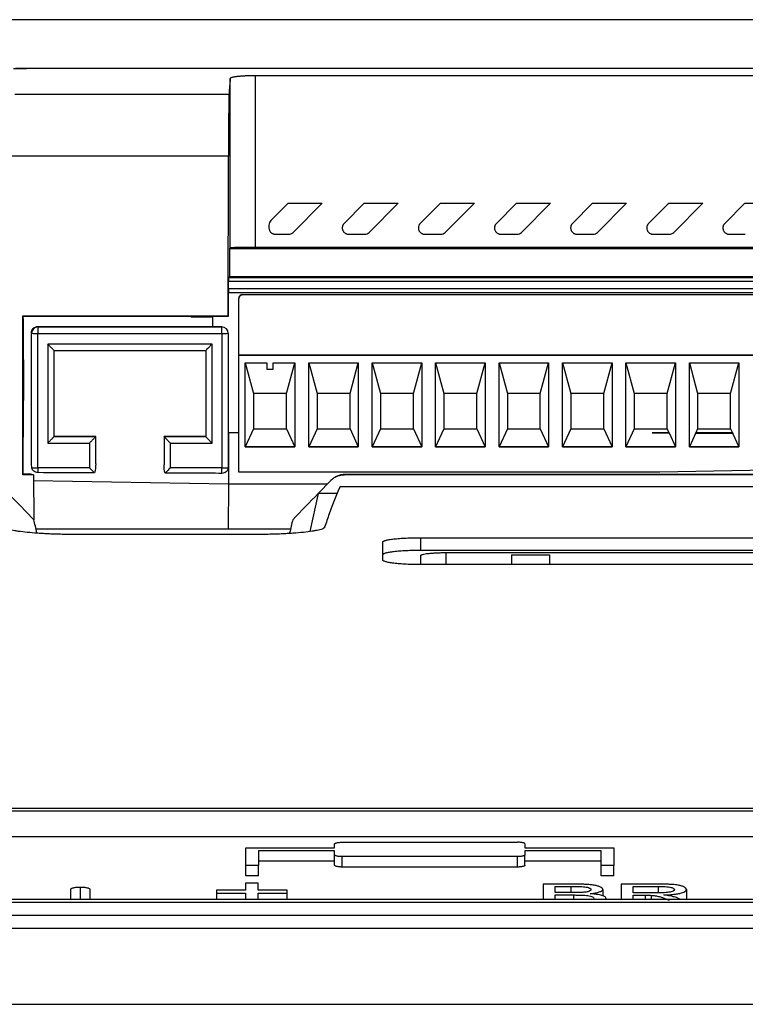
# Model space of a CAD drawing. Header units: millimetres. Extents: x 145 to 933, y -105 to 949.
# Tile 24 of 157: x 593 to 621, y 174 to 213. Entities that reach past the tile are written whole.
import ezdxf

# ---------------------------------------------------------------- set-up
doc = ezdxf.new("R2010")
doc.units = ezdxf.units.MM

msp = doc.modelspace()

# ---------------------------------------------------------------- linework, layer by layer
at = {"color": 7, "linetype": 'Continuous', "lineweight": 25}
for p, q in [((622.034, 212.689), (549.397, 212.689)), ((592.948, 210.781), (672.431, 210.781)), ((672.429, 210.771), (592.949, 210.771)), ((646.249, 210.479), (601.982, 210.479)), ((601.982, 203.707), (601.982, 210.479)), ((600.982, 203.698), (600.982, 210.375)), ((592.491, 209.757), (600.935, 209.757)), ((600.912, 207.312), (592.339, 207.312)), ((600.902, 201.014), (600.912, 207.312)), ((602.581, 204.771), (603.262, 205.452)), ((603.262, 205.452), (604.603, 205.452)), ((604.603, 205.452), (603.457, 204.306)), ((605.47, 204.659), (606.262, 205.452)), ((606.262, 205.452), (607.603, 205.452)), ((607.603, 205.452), (606.457, 204.306)), ((608.47, 204.659), (609.262, 205.452)), ((609.262, 205.452), (610.603, 205.452)), ((610.603, 205.452), (609.457, 204.306)), ((611.47, 204.659), (612.262, 205.452)), ((612.262, 205.452), (613.603, 205.452)), ((613.603, 205.452), (612.457, 204.306)), ((614.47, 204.659), (615.262, 205.452)), ((615.262, 205.452), (616.603, 205.452)), ((616.603, 205.452), (615.457, 204.306)), ((617.47, 204.659), (618.262, 205.452)), ((618.262, 205.452), (619.603, 205.452)), ((619.603, 205.452), (618.457, 204.306)), ((620.47, 204.659), (621.262, 205.452)), ((621.262, 205.452), (622.603, 205.452)), ((602.508, 204.594), (602.508, 204.483)), ((602.758, 204.233), (603.28, 204.233)), ((605.647, 204.233), (606.28, 204.233)), ((608.647, 204.233), (609.28, 204.233)), ((611.647, 204.233), (612.28, 204.233)), ((614.647, 204.233), (615.28, 204.233)), ((617.647, 204.233), (618.28, 204.233)), ((620.647, 204.233), (621.28, 204.233)), ((600.982, 203.698), (600.956, 203.672)), ((600.956, 203.672), (600.956, 202.556)), ((600.956, 203.672), (634.026, 203.672)), ((646.249, 203.707), (601.982, 203.707)), ((600.916, 202.077), (600.916, 202.377)), ((600.916, 202.377), (647.163, 202.377)), ((600.918, 202.528), (600.945, 202.556)), ((600.918, 202.528), (647.162, 202.528)), ((634.052, 202.556), (600.945, 202.556)), ((647.163, 202.077), (600.916, 202.077)), ((634.469, 201.928), (600.918, 201.928)), ((600.919, 200.997), (600.919, 201.928)), ((601.477, 201.855), (601.477, 201.852)), ((601.477, 201.855), (633.627, 201.855)), ((601.477, 201.852), (633.627, 201.852)), ((601.327, 201.705), (601.327, 201.702)), ((601.327, 199.462), (601.327, 201.702)), ((592.806, 201.014), (600.902, 201.014)), ((592.806, 194.752), (592.806, 201.014)), ((592.828, 200.906), (592.819, 201.001)), ((592.819, 201.001), (599.415, 201.001)), ((592.828, 200.906), (592.833, 197.682)), ((599.436, 200.98), (599.415, 201.001)), ((599.436, 200.98), (600.302, 200.98)), ((600.302, 200.997), (600.919, 200.997)), ((600.302, 200.58), (600.302, 200.997)), ((600.902, 201.014), (600.919, 200.997)), ((593.152, 200.344), (593.152, 200.325)), ((593.152, 195.224), (593.152, 200.325)), ((593.402, 200.595), (600.302, 200.595)), ((593.402, 200.595), (593.402, 200.575)), ((593.402, 200.575), (593.402, 200.323)), ((593.402, 200.575), (600.652, 200.575)), ((593.402, 200.323), (600.652, 200.323)), ((593.402, 195.023), (593.402, 200.323)), ((600.652, 200.58), (600.302, 200.58)), ((600.652, 200.575), (600.652, 200.58)), ((600.652, 200.323), (600.652, 200.575)), ((600.652, 200.323), (600.652, 195.023)), ((600.902, 200.325), (600.902, 200.33)), ((600.902, 200.325), (600.902, 195.092)), ((600.265, 199.898), (593.79, 199.898)), ((593.79, 199.898), (593.79, 195.998)), ((600.265, 195.998), (600.265, 199.898)), ((594.04, 199.65), (600.015, 199.65)), ((594.04, 196.25), (594.04, 199.65)), ((600.015, 199.65), (600.015, 196.25)), ((601.327, 199.462), (601.327, 199.46)), ((601.327, 199.462), (633.777, 199.462)), ((601.327, 194.848), (601.327, 199.46)), ((633.777, 199.46), (601.327, 199.46)), ((601.576, 199.16), (602.427, 199.16)), ((601.576, 195.848), (601.576, 199.16)), ((601.576, 199.16), (601.902, 197.955)), ((602.427, 199.16), (602.427, 198.91)), ((602.677, 199.16), (603.529, 199.16)), ((602.677, 198.91), (602.677, 199.16)), ((603.202, 197.955), (603.528, 199.16)), ((603.529, 199.16), (603.529, 195.848)), ((604.076, 199.16), (606.029, 199.16)), ((604.076, 195.848), (604.076, 199.16)), ((604.076, 199.16), (604.402, 197.955)), ((605.702, 197.955), (606.028, 199.16)), ((606.029, 199.16), (606.029, 195.848)), ((606.576, 199.16), (608.529, 199.16)), ((606.576, 195.848), (606.576, 199.16)), ((606.576, 199.16), (606.902, 197.955)), ((608.202, 197.955), (608.528, 199.16)), ((608.529, 199.16), (608.529, 195.848)), ((609.076, 199.16), (611.029, 199.16)), ((609.076, 195.848), (609.076, 199.16)), ((609.076, 199.16), (609.402, 197.955)), ((610.702, 197.955), (611.028, 199.16)), ((611.029, 199.16), (611.029, 195.848)), ((611.576, 199.16), (613.529, 199.16)), ((611.576, 195.848), (611.576, 199.16)), ((611.576, 199.16), (611.902, 197.955)), ((613.202, 197.955), (613.528, 199.16)), ((613.529, 199.16), (613.529, 195.848)), ((614.076, 199.16), (616.029, 199.16)), ((614.076, 195.848), (614.076, 199.16)), ((614.076, 199.16), (614.402, 197.955)), ((615.702, 197.955), (616.028, 199.16)), ((616.029, 199.16), (616.029, 195.848)), ((616.576, 199.16), (618.529, 199.16)), ((616.576, 195.848), (616.576, 199.16)), ((616.576, 199.16), (616.902, 197.955)), ((618.202, 197.955), (618.528, 199.16)), ((618.529, 199.16), (618.529, 195.848)), ((619.076, 199.16), (621.029, 199.16)), ((619.076, 195.848), (619.076, 199.16)), ((619.076, 199.16), (619.402, 197.955)), ((620.702, 197.955), (621.028, 199.16)), ((621.029, 199.16), (621.029, 195.848)), ((602.427, 198.91), (602.677, 198.91)), ((592.827, 194.774), (592.833, 197.682)), ((603.202, 197.955), (601.902, 197.955)), ((601.902, 197.955), (601.902, 196.555)), ((603.202, 196.555), (603.202, 197.955)), ((604.402, 197.955), (604.402, 196.555)), ((605.702, 197.955), (604.402, 197.955)), ((605.702, 196.555), (605.702, 197.955)), ((606.902, 197.955), (606.902, 196.555)), ((608.202, 197.955), (606.902, 197.955)), ((608.202, 196.555), (608.202, 197.955)), ((609.402, 197.955), (609.402, 196.555)), ((610.702, 197.955), (609.402, 197.955)), ((610.702, 196.555), (610.702, 197.955)), ((611.902, 197.955), (611.902, 196.555)), ((613.202, 197.955), (611.902, 197.955)), ((613.202, 196.555), (613.202, 197.955)), ((614.402, 197.955), (614.402, 196.555)), ((615.702, 197.955), (614.402, 197.955)), ((615.702, 196.555), (615.702, 197.955)), ((616.902, 197.955), (616.902, 196.555)), ((618.202, 197.955), (616.902, 197.955)), ((618.202, 196.555), (618.202, 197.955)), ((619.402, 197.955), (619.402, 196.555)), ((620.702, 197.955), (619.402, 197.955)), ((620.702, 196.555), (620.702, 197.955)), ((600.902, 196.408), (600.92, 196.408)), ((600.92, 196.408), (600.912, 194.373)), ((601.327, 196.408), (600.92, 196.408)), ((601.327, 196.408), (600.92, 196.408)), ((601.902, 196.555), (601.576, 195.849)), ((601.902, 196.555), (603.202, 196.555)), ((603.202, 196.555), (603.529, 195.849)), ((604.402, 196.555), (604.076, 195.849)), ((604.402, 196.555), (605.702, 196.555)), ((605.702, 196.555), (606.029, 195.849)), ((606.902, 196.555), (606.576, 195.849)), ((606.902, 196.555), (608.202, 196.555)), ((608.202, 196.555), (608.529, 195.849)), ((609.402, 196.555), (609.076, 195.849)), ((609.402, 196.555), (610.702, 196.555)), ((610.702, 196.555), (611.029, 195.849)), ((611.902, 196.555), (611.576, 195.849)), ((611.902, 196.555), (613.202, 196.555)), ((613.202, 196.555), (613.529, 195.849)), ((614.402, 196.555), (614.076, 195.849)), ((614.402, 196.555), (615.702, 196.555)), ((615.702, 196.555), (616.029, 195.849)), ((616.902, 196.555), (616.576, 195.849)), ((616.902, 196.555), (618.202, 196.555)), ((617.615, 196.408), (618.27, 196.408)), ((618.275, 196.398), (617.615, 196.408)), ((618.273, 196.408), (617.615, 196.408)), ((618.202, 196.555), (618.27, 196.408)), ((618.27, 196.408), (618.273, 196.408)), ((618.273, 196.408), (618.275, 196.398)), ((619.322, 196.382), (619.327, 196.408)), ((619.327, 196.408), (619.334, 196.408)), ((620.783, 196.408), (619.327, 196.408)), ((619.402, 196.555), (619.334, 196.408)), ((619.334, 196.408), (620.77, 196.408)), ((619.402, 196.555), (620.702, 196.555)), ((620.702, 196.555), (620.77, 196.408)), ((620.77, 196.408), (620.783, 196.408)), ((620.783, 196.408), (620.793, 196.36)), ((595.68, 196.254), (594.04, 196.254)), ((595.68, 196.25), (594.04, 196.25)), ((595.68, 196.25), (595.68, 196.254)), ((595.68, 195.181), (595.68, 196.25)), ((600.015, 196.254), (598.375, 196.254)), ((598.375, 196.25), (598.375, 196.254)), ((600.015, 196.25), (598.375, 196.25)), ((598.375, 196.25), (598.375, 195.135)), ((618.275, 196.398), (618.529, 195.849)), ((619.322, 196.382), (619.076, 195.849)), ((620.793, 196.36), (619.322, 196.382)), ((620.793, 196.36), (621.029, 195.849)), ((593.79, 195.998), (595.43, 195.998)), ((595.43, 195.998), (595.43, 195.023)), ((598.625, 195.023), (598.625, 195.998)), ((598.625, 195.998), (600.265, 195.998)), ((601.576, 195.849), (603.529, 195.849)), ((603.529, 195.848), (601.576, 195.848)), ((604.076, 195.849), (606.029, 195.849)), ((606.029, 195.848), (604.076, 195.848)), ((606.576, 195.849), (608.529, 195.849)), ((608.529, 195.848), (606.576, 195.848)), ((609.076, 195.849), (611.029, 195.849)), ((611.029, 195.848), (609.076, 195.848)), ((611.576, 195.849), (613.529, 195.849)), ((613.529, 195.848), (611.576, 195.848)), ((614.076, 195.849), (616.029, 195.849)), ((616.029, 195.848), (614.076, 195.848)), ((616.576, 195.849), (618.529, 195.849)), ((618.529, 195.848), (616.576, 195.848)), ((619.076, 195.849), (621.029, 195.849)), ((621.029, 195.848), (619.076, 195.848)), ((595.43, 195.023), (593.402, 195.023)), ((593.402, 195.023), (593.402, 194.833)), ((600.652, 195.023), (598.625, 195.023)), ((600.652, 194.806), (600.652, 195.023)), ((633.777, 195.179), (617.914, 194.848)), ((593.226, 194.752), (592.806, 194.752)), ((593.14, 194.774), (592.827, 194.774)), ((593.14, 194.774), (593.226, 194.752)), ((593.226, 194.752), (593.24, 192.978)), ((617.914, 194.848), (601.327, 194.848)), ((604.946, 194.524), (604.451, 194.014)), ((604.946, 194.524), (604.966, 194.545)), ((605.505, 194.774), (605.485, 194.752)), ((647.177, 194.752), (605.485, 194.752)), ((605.505, 194.774), (647.159, 194.771)), ((604.799, 194.373), (600.912, 194.373)), ((647.616, 194.27), (605.307, 194.27)), ((604.451, 194.014), (604.118, 192.518)), ((605.196, 194.014), (604.451, 194.014)), ((593.327, 192.615), (603.36, 192.615)), ((601.953, 192.395), (594.874, 192.395)), ((608.494, 192.269), (669.994, 192.269)), ((608.494, 191.766), (608.494, 192.269)), ((606.994, 191.392), (606.994, 192.1)), ((669.994, 191.766), (608.494, 191.766)), ((608.494, 191.206), (608.494, 191.569)), ((609.494, 191.682), (625.494, 191.682)), ((612.066, 191.597), (613.566, 191.597)), ((669.994, 191.206), (608.494, 191.206)), ((550.076, 181.61), (682.194, 181.61)), ((550.076, 181.5), (682.194, 181.5)), ((682.194, 180.476), (550.076, 180.476)), ((605.097, 180.038), (605.097, 180.196)), ((605.397, 180.264), (612.297, 180.264)), ((612.597, 180.196), (612.597, 180.038)), ((601.597, 180.038), (605.097, 180.038)), ((605.097, 179.924), (602.097, 179.924)), ((605.097, 179.765), (605.097, 179.924)), ((605.097, 179.354), (605.097, 179.765)), ((612.597, 180.038), (616.097, 180.038)), ((615.597, 179.924), (612.597, 179.924)), ((612.597, 179.924), (612.597, 179.765)), ((612.597, 179.354), (612.597, 179.765)), ((602.097, 179.35), (601.597, 179.35)), ((601.597, 178.939), (601.597, 179.35)), ((605.097, 179.514), (602.097, 179.514)), ((602.097, 178.939), (602.097, 179.35)), ((612.297, 179.696), (605.397, 179.696)), ((605.397, 179.286), (605.397, 179.696)), ((612.297, 179.286), (612.297, 179.696)), ((615.597, 179.514), (612.597, 179.514)), ((616.097, 179.35), (615.597, 179.35)), ((615.597, 178.939), (615.597, 179.35)), ((616.097, 178.939), (616.097, 179.35)), ((602.097, 178.939), (601.597, 178.939)), ((612.297, 179.286), (605.397, 179.286)), ((616.097, 178.939), (615.597, 178.939)), ((602.079, 178.647), (601.589, 178.647)), ((614.562, 178.612), (613.313, 178.612)), ((617.839, 178.612), (616.392, 178.612)), ((594.696, 178.008), (594.696, 178.411)), ((595.446, 178.411), (595.446, 178.008)), ((601.589, 178.376), (600.446, 178.376)), ((600.446, 178.259), (601.589, 178.259)), ((600.446, 178.259), (600.446, 178.008)), ((603.221, 178.376), (602.079, 178.376)), ((602.079, 178.259), (603.221, 178.259)), ((603.221, 178.008), (603.221, 178.259)), ((613.784, 178.521), (614.419, 178.521)), ((614.471, 178.276), (613.784, 178.276)), ((613.784, 178.184), (614.518, 178.184)), ((615.665, 178.407), (615.665, 178.147)), ((616.862, 178.521), (617.856, 178.521)), ((617.755, 178.266), (616.862, 178.266)), ((616.862, 178.174), (617.344, 178.174)), ((617.575, 178.17), (617.575, 178.008)), ((618.957, 178.399), (618.957, 178.008)), ((682.194, 178.008), (550.076, 178.008)), ((682.194, 177.886), (550.076, 177.886)), ((682.194, 177.371), (550.076, 177.371)), ((547.076, 176.875), (685.194, 176.875)), ((553.518, 173.875), (678.753, 173.875))]:
    msp.add_line(p, q, dxfattribs=at)
at = {"color": 8, "linetype": 'Continuous', "lineweight": 25}
for p, q in [((600.912, 194.373), (593.228, 194.507)), ((600.912, 194.373), (600.906, 192.615)), ((609.494, 191.206), (609.494, 191.682)), ((595.071, 178.499), (595.071, 178.008)), ((614.419, 178.276), (614.419, 178.521)), ((614.518, 178.008), (614.518, 178.184)), ((617.344, 178.008), (617.344, 178.174)), ((617.856, 178.268), (617.856, 178.521))]:
    msp.add_line(p, q, dxfattribs=at)
at = {"color": 7, "linetype": 'Continuous', "lineweight": 25, "flags": 128}
for points in [[(592.806, 201.014), (592.814, 201.007), (592.819, 201.001)], [(592.827, 194.774), (592.815, 194.762), (592.806, 194.752)], [(593.24, 192.978), (592.675, 193.558), (592.231, 194.014)]]:
    msp.add_lwpolyline(points, dxfattribs=at)
at = {"color": 7, "linetype": 'Continuous', "lineweight": 25}
for centre, radius, start, end in [((601.477, 201.705), 0.15, 89.9989, 179.9989), ((593.402, 200.325), 0.25, 89.9989, 179.9989), ((593.34, 207.487), 7.164, 268.5002, 270.4998), ((600.652, 200.33), 0.25, 0.0011, 90.0011), ((600.652, 200.325), 0.25, 0.0011, 90.0011), ((600.715, 207.487), 7.164, 269.5002, 271.4998), ((593.367, 208.345), 13.322, 269.1394, 270.1533), ((600.705, 204.122), 9.099, 269.6648, 271.2293)]:
    msp.add_arc(centre, radius, start, end, dxfattribs=at)
for centre, major_axis, ratio, start_param, end_param in [((600.918, 202.378), (0, 0.15), 0.008727, 0.008727, 1.579523), ((600.918, 202.078), (0, 0.15), 0.008727, 1.579523, 3.141593), ((607.072, -453.763), (-0.001, 650), 0.034891, 0.077817, 0.096582)]:
    msp.add_ellipse(centre, major_axis=major_axis, ratio=ratio, start_param=start_param, end_param=end_param, dxfattribs=at)
for points, knots in [([(592.445, 210.769), (592.465, 210.77), (592.504, 210.772), (592.565, 210.774), (592.627, 210.776), (592.711, 210.778), (592.818, 210.78), (592.905, 210.781), (592.948, 210.781)], [0, 0, 0, 0, 0.125801, 0.250796, 0.375295, 0.499614, 0.753335, 1, 1, 1, 1]), ([(592.491, 210.761), (592.511, 210.762), (592.553, 210.763), (592.617, 210.766), (592.682, 210.768), (592.748, 210.769), (592.815, 210.771), (592.882, 210.771), (592.927, 210.771), (592.949, 210.771)], [0, 0, 0, 0, 0.1451224, 0.2894802, 0.433079, 0.5759245, 0.7180226, 0.8593791, 1, 1, 1, 1]), ([(601.982, 210.479), (601.959, 210.479), (601.914, 210.479), (601.846, 210.478), (601.777, 210.477), (601.71, 210.475), (601.642, 210.473), (601.576, 210.47), (601.512, 210.467), (601.449, 210.463), (601.389, 210.459), (601.331, 210.454), (601.274, 210.449), (601.217, 210.442), (601.16, 210.434), (601.106, 210.425), (601.057, 210.415), (601.017, 210.403), (600.989, 210.389), (600.984, 210.38), (600.982, 210.375)], [0, 0, 0, 0, 0.043336, 0.087092, 0.131271, 0.175875, 0.220907, 0.266367, 0.312259, 0.358585, 0.405345, 0.452543, 0.50018, 0.553792, 0.613333, 0.678805, 0.750209, 0.827543, 0.910807, 1, 1, 1, 1]), ([(600.982, 210.375), (600.978, 210.326), (600.97, 210.228), (600.958, 210.075), (600.946, 209.919), (600.938, 209.811), (600.934, 209.757)], [0, 0, 0, 0, 0.250001, 0.5, 0.749999, 1, 1, 1, 1]), ([(600.934, 209.757), (600.934, 209.751), (600.933, 209.741), (600.932, 209.719), (600.931, 209.693), (600.93, 209.662), (600.929, 209.626), (600.928, 209.586), (600.927, 209.541), (600.926, 209.492), (600.925, 209.388), (600.922, 209.205), (600.919, 208.912), (600.917, 208.582), (600.915, 208.275), (600.914, 208.004), (600.913, 207.779), (600.912, 207.549), (600.912, 207.391), (600.912, 207.312)], [0, 0, 0, 0, 0.031831, 0.063487, 0.095017, 0.126474, 0.157909, 0.189374, 0.22092, 0.2526, 0.284462, 0.404391, 0.524475, 0.635617, 0.746896, 0.810356, 0.873418, 0.936494, 1, 1, 1, 1]), ([(605.47, 204.659), (605.462, 204.651), (605.446, 204.633), (605.427, 204.604), (605.413, 204.573), (605.403, 204.543), (605.398, 204.512), (605.397, 204.492), (605.397, 204.483)], [0, 0, 0, 0, 0.184271, 0.361498, 0.531684, 0.694828, 0.850932, 1, 1, 1, 1]), ([(608.47, 204.659), (608.462, 204.651), (608.446, 204.633), (608.427, 204.604), (608.413, 204.573), (608.403, 204.543), (608.398, 204.512), (608.397, 204.492), (608.397, 204.483)], [0, 0, 0, 0, 0.184271, 0.361498, 0.531684, 0.694828, 0.850932, 1, 1, 1, 1]), ([(611.47, 204.659), (611.462, 204.651), (611.446, 204.633), (611.427, 204.604), (611.413, 204.573), (611.403, 204.543), (611.398, 204.512), (611.397, 204.492), (611.397, 204.483)], [0, 0, 0, 0, 0.184271, 0.361498, 0.531684, 0.694828, 0.850932, 1, 1, 1, 1]), ([(614.47, 204.659), (614.462, 204.651), (614.446, 204.633), (614.427, 204.604), (614.413, 204.573), (614.403, 204.543), (614.398, 204.512), (614.397, 204.492), (614.397, 204.483)], [0, 0, 0, 0, 0.184271, 0.361498, 0.531684, 0.694828, 0.850932, 1, 1, 1, 1]), ([(617.47, 204.659), (617.462, 204.651), (617.446, 204.633), (617.427, 204.604), (617.413, 204.573), (617.403, 204.543), (617.398, 204.512), (617.397, 204.492), (617.397, 204.483)], [0, 0, 0, 0, 0.184271, 0.361498, 0.531684, 0.694828, 0.850932, 1, 1, 1, 1]), ([(620.47, 204.659), (620.462, 204.651), (620.446, 204.633), (620.427, 204.604), (620.413, 204.573), (620.403, 204.543), (620.398, 204.512), (620.397, 204.492), (620.397, 204.483)], [0, 0, 0, 0, 0.184271, 0.361498, 0.531684, 0.694828, 0.850932, 1, 1, 1, 1]), ([(602.508, 204.483), (602.509, 204.471), (602.51, 204.447), (602.518, 204.412), (602.53, 204.379), (602.547, 204.347), (602.569, 204.318), (602.594, 204.293), (602.623, 204.272), (602.654, 204.255), (602.687, 204.242), (602.722, 204.234), (602.746, 204.233), (602.758, 204.233)], [0, 0, 0, 0, 0.090916, 0.181828, 0.272737, 0.363644, 0.454549, 0.545453, 0.636358, 0.727264, 0.818173, 0.909084, 1, 1, 1, 1]), ([(605.397, 204.483), (605.397, 204.471), (605.398, 204.446), (605.406, 204.41), (605.42, 204.375), (605.439, 204.342), (605.463, 204.311), (605.493, 204.284), (605.526, 204.262), (605.564, 204.246), (605.604, 204.235), (605.632, 204.233), (605.647, 204.233)], [0, 0, 0, 0, 0.092127, 0.185994, 0.281606, 0.378965, 0.478075, 0.57894, 0.681562, 0.785944, 0.892089, 1, 1, 1, 1]), ([(608.397, 204.483), (608.397, 204.471), (608.398, 204.446), (608.406, 204.41), (608.42, 204.375), (608.439, 204.342), (608.463, 204.311), (608.493, 204.284), (608.526, 204.262), (608.564, 204.246), (608.604, 204.235), (608.632, 204.233), (608.647, 204.233)], [0, 0, 0, 0, 0.092127, 0.185994, 0.281606, 0.378965, 0.478075, 0.57894, 0.681562, 0.785944, 0.892089, 1, 1, 1, 1]), ([(611.397, 204.483), (611.397, 204.471), (611.398, 204.446), (611.406, 204.41), (611.42, 204.375), (611.439, 204.342), (611.463, 204.311), (611.493, 204.284), (611.526, 204.262), (611.564, 204.246), (611.604, 204.235), (611.632, 204.233), (611.647, 204.233)], [0, 0, 0, 0, 0.092127, 0.185994, 0.281606, 0.378965, 0.478075, 0.57894, 0.681562, 0.785944, 0.892089, 1, 1, 1, 1]), ([(614.397, 204.483), (614.397, 204.471), (614.398, 204.446), (614.406, 204.41), (614.42, 204.375), (614.439, 204.342), (614.463, 204.311), (614.493, 204.284), (614.526, 204.262), (614.564, 204.246), (614.604, 204.235), (614.632, 204.233), (614.647, 204.233)], [0, 0, 0, 0, 0.092127, 0.185994, 0.281606, 0.378965, 0.478075, 0.57894, 0.681562, 0.785944, 0.892089, 1, 1, 1, 1]), ([(617.397, 204.483), (617.397, 204.471), (617.398, 204.446), (617.406, 204.41), (617.42, 204.375), (617.439, 204.342), (617.463, 204.311), (617.493, 204.284), (617.526, 204.262), (617.564, 204.246), (617.604, 204.235), (617.632, 204.233), (617.647, 204.233)], [0, 0, 0, 0, 0.092127, 0.185994, 0.281606, 0.378965, 0.478075, 0.57894, 0.681562, 0.785944, 0.892089, 1, 1, 1, 1]), ([(620.397, 204.483), (620.397, 204.471), (620.398, 204.446), (620.406, 204.41), (620.42, 204.375), (620.439, 204.342), (620.463, 204.311), (620.493, 204.284), (620.526, 204.262), (620.564, 204.246), (620.604, 204.235), (620.632, 204.233), (620.647, 204.233)], [0, 0, 0, 0, 0.092127, 0.185994, 0.281606, 0.378965, 0.478075, 0.57894, 0.681562, 0.785944, 0.892089, 1, 1, 1, 1]), ([(601.982, 203.707), (601.865, 203.707), (601.738, 203.706), (601.493, 203.706), (601.375, 203.705), (601.181, 203.703), (601.104, 203.702), (601.005, 203.7), (600.983, 203.699), (600.982, 203.698)], [0, 0, 0, 0, 0.25, 0.25, 0.5, 0.5, 0.75, 0.75, 1, 1, 1, 1]), ([(601.327, 201.702), (601.327, 201.737), (601.342, 201.779), (601.4, 201.837), (601.442, 201.852), (601.477, 201.852)], [0, 0, 0, 0, 0.5, 0.5, 1, 1, 1, 1]), ([(593.152, 200.344), (593.152, 200.407), (593.176, 200.47), (593.267, 200.565), (593.333, 200.595), (593.402, 200.595)], [0, 0, 0, 0, 0.5, 0.5, 1, 1, 1, 1]), ([(594.04, 199.65), (594.04, 199.65), (594.034, 199.655), (594.01, 199.679), (593.991, 199.698), (593.942, 199.746), (593.913, 199.775), (593.851, 199.837), (593.819, 199.868), (593.79, 199.898)], [0, 0, 0, 0, 0.25, 0.25, 0.5, 0.5, 0.75, 0.75, 1, 1, 1, 1]), ([(600.015, 199.65), (600.015, 199.65), (600.02, 199.655), (600.044, 199.679), (600.064, 199.698), (600.112, 199.746), (600.142, 199.775), (600.203, 199.837), (600.235, 199.868), (600.265, 199.898)], [0, 0, 0, 0, 0.25, 0.25, 0.5, 0.5, 0.75, 0.75, 1, 1, 1, 1]), ([(594.04, 196.25), (594.04, 196.25), (594.034, 196.244), (594.01, 196.219), (593.991, 196.2), (593.942, 196.151), (593.913, 196.121), (593.851, 196.059), (593.819, 196.027), (593.79, 195.998)], [0, 0, 0, 0, 0.25, 0.25, 0.5, 0.5, 0.75, 0.75, 1, 1, 1, 1]), ([(595.68, 196.25), (595.68, 196.25), (595.674, 196.244), (595.65, 196.219), (595.631, 196.2), (595.582, 196.151), (595.553, 196.121), (595.491, 196.059), (595.459, 196.027), (595.43, 195.998)], [0, 0, 0, 0, 0.25, 0.25, 0.5, 0.5, 0.75, 0.75, 1, 1, 1, 1]), ([(598.375, 196.25), (598.375, 196.25), (598.38, 196.244), (598.404, 196.219), (598.424, 196.2), (598.472, 196.151), (598.502, 196.121), (598.563, 196.059), (598.595, 196.027), (598.625, 195.998)], [0, 0, 0, 0, 0.25, 0.25, 0.5, 0.5, 0.75, 0.75, 1, 1, 1, 1]), ([(600.015, 196.25), (600.015, 196.25), (600.02, 196.244), (600.044, 196.219), (600.064, 196.2), (600.112, 196.151), (600.142, 196.121), (600.203, 196.059), (600.235, 196.027), (600.265, 195.998)], [0, 0, 0, 0, 0.25, 0.25, 0.5, 0.5, 0.75, 0.75, 1, 1, 1, 1]), ([(593.402, 194.833), (593.345, 194.833), (593.289, 194.853), (593.203, 194.923), (593.174, 194.972), (593.167, 195.025)], [0, 0, 0, 0, 0.5, 0.5, 1, 1, 1, 1]), ([(595.63, 194.824), (595.606, 194.847), (595.573, 194.88), (595.502, 194.951), (595.464, 194.988), (595.43, 195.023)], [0, 0, 0, 0, 0.5, 0.5, 1, 1, 1, 1]), ([(598.625, 195.023), (598.587, 194.986), (598.546, 194.945), (598.471, 194.869), (598.437, 194.836), (598.414, 194.813)], [0, 0, 0, 0, 0.5, 0.5, 1, 1, 1, 1]), ([(600.901, 195.025), (600.898, 194.966), (600.87, 194.909), (600.778, 194.828), (600.716, 194.805), (600.652, 194.806)], [0, 0, 0, 0, 0.5, 0.5, 1, 1, 1, 1]), ([(595.63, 194.824), (595.484, 194.824), (595.339, 194.825), (595.193, 194.825), (594.596, 194.828), (593.999, 194.83), (593.402, 194.833)], [0.000126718, 0.000126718, 0.000126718, 0.000126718, 0.001, 0.001, 0.001, 0.004582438, 0.004582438, 0.004582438, 0.004582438]), ([(600.652, 194.806), (600.486, 194.806), (600.319, 194.807), (600.152, 194.807), (599.573, 194.809), (598.993, 194.811), (598.414, 194.813)], [0, 0, 0, 0, 0.001, 0.001, 0.001, 0.004477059, 0.004477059, 0.004477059, 0.004477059]), ([(604.946, 194.524), (604.961, 194.539), (604.991, 194.568), (605.04, 194.607), (605.092, 194.642), (605.145, 194.672), (605.2, 194.697), (605.257, 194.718), (605.314, 194.733), (605.371, 194.744), (605.428, 194.751), (605.466, 194.752), (605.485, 194.752)], [0, 0, 0, 0, 0.10635, 0.211245, 0.3147, 0.416732, 0.517357, 0.616592, 0.714455, 0.810964, 0.906139, 1, 1, 1, 1]), ([(604.966, 194.545), (605.001, 194.58), (605.038, 194.612), (605.119, 194.668), (605.164, 194.693), (605.302, 194.752), (605.403, 194.774), (605.505, 194.774)], [0, 0, 0, 0, 0.25, 0.25, 0.5, 0.5, 1, 1, 1, 1]), ([(594.874, 192.395), (594.839, 192.395), (594.769, 192.395), (594.665, 192.396), (594.562, 192.397), (594.458, 192.399), (594.304, 192.402), (594.1, 192.407), (593.854, 192.416), (593.616, 192.428), (593.315, 192.447), (592.971, 192.476), (592.685, 192.511), (592.496, 192.542), (592.376, 192.567), (592.277, 192.593), (592.211, 192.616), (592.168, 192.637), (592.141, 192.655), (592.132, 192.667), (592.128, 192.674)], [0, 0, 0, 0, 0.025004, 0.049959, 0.074902, 0.09987, 0.124899, 0.187441, 0.250068, 0.312313, 0.374651, 0.499805, 0.624209, 0.686777, 0.749448, 0.811755, 0.874158, 0.916113, 0.958005, 1, 1, 1, 1]), ([(604.701, 192.68), (604.699, 192.676), (604.696, 192.669), (604.686, 192.657), (604.673, 192.646), (604.655, 192.636), (604.622, 192.619), (604.565, 192.598), (604.47, 192.571), (604.352, 192.546), (604.165, 192.514), (603.879, 192.478), (603.533, 192.448), (603.229, 192.429), (602.989, 192.417), (602.739, 192.407), (602.511, 192.401), (602.307, 192.398), (602.13, 192.396), (602.012, 192.395), (601.953, 192.395)], [0, 0, 0, 0, 0.025006, 0.049962, 0.074906, 0.099874, 0.124902, 0.187457, 0.250073, 0.312337, 0.374646, 0.499794, 0.624178, 0.686778, 0.749411, 0.811766, 0.874165, 0.916129, 0.958014, 1, 1, 1, 1]), ([(606.994, 192.1), (606.995, 192.104), (606.996, 192.11), (607.003, 192.119), (607.014, 192.129), (607.031, 192.138), (607.052, 192.147), (607.077, 192.156), (607.114, 192.167), (607.168, 192.18), (607.243, 192.194), (607.331, 192.207), (607.462, 192.224), (607.653, 192.241), (607.87, 192.254), (608.055, 192.262), (608.199, 192.266), (608.346, 192.268), (608.445, 192.268), (608.494, 192.269)], [0, 0, 0, 0, 0.036012, 0.071746, 0.107311, 0.142822, 0.178388, 0.214124, 0.250138, 0.312362, 0.37469, 0.437285, 0.499973, 0.624418, 0.74939, 0.811652, 0.874253, 0.937221, 1, 1, 1, 1]), ([(608.494, 191.766), (608.47, 191.766), (608.421, 191.765), (608.347, 191.765), (608.274, 191.764), (608.177, 191.762), (608.057, 191.759), (607.872, 191.751), (607.654, 191.738), (607.426, 191.717), (607.239, 191.692), (607.123, 191.667), (607.057, 191.646), (607.021, 191.63), (606.999, 191.614), (606.996, 191.603), (606.994, 191.597)], [0, 0, 0, 0, 0.031246, 0.062432, 0.093634, 0.124929, 0.187485, 0.250178, 0.374628, 0.499788, 0.624363, 0.749295, 0.811784, 0.874433, 0.937178, 1, 1, 1, 1]), ([(608.494, 191.206), (608.47, 191.206), (608.421, 191.206), (608.347, 191.207), (608.274, 191.208), (608.177, 191.21), (608.057, 191.214), (607.872, 191.222), (607.654, 191.237), (607.426, 191.26), (607.238, 191.289), (607.123, 191.315), (607.057, 191.338), (607.021, 191.356), (606.999, 191.374), (606.996, 191.386), (606.994, 191.392)], [0, 0, 0, 0, 0.031246, 0.062431, 0.093633, 0.124928, 0.187482, 0.250179, 0.37463, 0.499788, 0.624375, 0.749296, 0.811789, 0.874443, 0.937184, 1, 1, 1, 1]), ([(608.494, 191.569), (608.495, 191.571), (608.496, 191.576), (608.502, 191.584), (608.513, 191.591), (608.527, 191.598), (608.546, 191.605), (608.585, 191.617), (608.656, 191.632), (608.781, 191.649), (608.933, 191.663), (609.078, 191.672), (609.202, 191.677), (609.297, 191.68), (609.395, 191.681), (609.461, 191.682), (609.494, 191.682)], [0, 0, 0, 0, 0.041983, 0.083616, 0.125075, 0.166539, 0.208186, 0.250192, 0.374976, 0.499817, 0.62455, 0.749324, 0.811573, 0.87422, 0.937191, 1, 1, 1, 1]), ([(612.066, 191.597), (612.066, 191.47), (612.066, 191.342), (612.066, 191.206), (612.066, 191.206)], [0, 0, 0, 0, 0.997501, 1, 1, 1, 1]), ([(613.566, 191.597), (613.566, 191.47), (613.566, 191.342), (613.566, 191.206), (613.566, 191.206)], [0, 0, 0, 0, 0.997501, 1, 1, 1, 1]), ([(605.097, 180.196), (605.097, 180.199), (605.098, 180.205), (605.105, 180.212), (605.114, 180.219), (605.126, 180.225), (605.139, 180.231), (605.154, 180.236), (605.168, 180.24), (605.197, 180.247), (605.245, 180.256), (605.319, 180.263), (605.371, 180.264), (605.397, 180.264)], [0, 0, 0, 0, 0.0802796, 0.155507, 0.2256829, 0.2908086, 0.3508859, 0.4059175, 0.4559073, 0.5008607, 0.6741338, 0.840359, 1, 1, 1, 1]), ([(612.597, 180.196), (612.596, 180.199), (612.595, 180.205), (612.587, 180.214), (612.573, 180.223), (612.549, 180.234), (612.512, 180.244), (612.466, 180.253), (612.414, 180.259), (612.357, 180.263), (612.317, 180.264), (612.297, 180.264)], [0, 0, 0, 0, 0.082713, 0.165782, 0.250539, 0.374492, 0.4999, 0.622438, 0.749356, 0.874682, 1, 1, 1, 1]), ([(605.397, 179.696), (605.384, 179.696), (605.359, 179.696), (605.321, 179.698), (605.283, 179.701), (605.247, 179.705), (605.213, 179.71), (605.177, 179.717), (605.14, 179.728), (605.105, 179.745), (605.1, 179.757), (605.097, 179.765)], [0, 0, 0, 0, 0.079182, 0.159992, 0.242498, 0.326761, 0.412839, 0.500788, 0.630993, 0.797417, 1, 1, 1, 1]), ([(612.597, 179.765), (612.596, 179.762), (612.595, 179.756), (612.589, 179.748), (612.579, 179.741), (612.567, 179.735), (612.554, 179.729), (612.54, 179.724), (612.525, 179.72), (612.497, 179.713), (612.448, 179.704), (612.374, 179.697), (612.322, 179.696), (612.297, 179.696)], [0, 0, 0, 0, 0.080529, 0.155935, 0.226218, 0.29138, 0.351421, 0.406346, 0.456157, 0.500861, 0.674241, 0.840461, 1, 1, 1, 1]), ([(605.397, 179.286), (605.387, 179.286), (605.367, 179.286), (605.338, 179.287), (605.309, 179.289), (605.272, 179.292), (605.228, 179.297), (605.182, 179.306), (605.145, 179.316), (605.118, 179.328), (605.1, 179.341), (605.098, 179.35), (605.097, 179.354)], [0, 0, 0, 0, 0.061433, 0.123221, 0.186022, 0.250465, 0.374508, 0.499756, 0.621725, 0.749029, 0.874129, 1, 1, 1, 1]), ([(612.597, 179.354), (612.596, 179.351), (612.595, 179.345), (612.587, 179.337), (612.573, 179.327), (612.549, 179.316), (612.512, 179.306), (612.466, 179.297), (612.414, 179.291), (612.357, 179.286), (612.317, 179.286), (612.297, 179.286)], [0, 0, 0, 0, 0.082724, 0.165793, 0.250537, 0.374488, 0.499903, 0.622454, 0.749364, 0.874693, 1, 1, 1, 1]), ([(613.313, 178.612), (613.313, 178.464), (613.313, 178.264), (613.313, 178.061), (613.313, 178.008)], [0, 0, 0, 0, 0.740161, 1, 1, 1, 1]), ([(615.665, 178.407), (615.663, 178.415), (615.659, 178.431), (615.643, 178.454), (615.614, 178.475), (615.561, 178.504), (615.472, 178.537), (615.33, 178.569), (615.157, 178.591), (614.97, 178.605), (614.768, 178.611), (614.635, 178.612), (614.562, 178.612)], [0, 0, 0, 0, 0.0692258, 0.1247854, 0.1874653, 0.2501358, 0.3784677, 0.4995194, 0.6183667, 0.748894, 0.8636232, 1, 1, 1, 1]), ([(616.392, 178.612), (616.392, 178.464), (616.392, 178.264), (616.392, 178.061), (616.392, 178.008)], [0, 0, 0, 0, 0.740161, 1, 1, 1, 1]), ([(618.957, 178.399), (618.955, 178.408), (618.952, 178.424), (618.939, 178.448), (618.915, 178.47), (618.867, 178.501), (618.783, 178.536), (618.66, 178.567), (618.529, 178.587), (618.399, 178.598), (618.244, 178.607), (618.055, 178.611), (617.916, 178.612), (617.839, 178.612)], [0, 0, 0, 0, 0.0702364, 0.124702, 0.1880214, 0.2497863, 0.3798235, 0.499783, 0.5743058, 0.657063, 0.7503458, 0.8601664, 1, 1, 1, 1]), ([(594.696, 178.411), (594.697, 178.413), (594.697, 178.419), (594.703, 178.427), (594.712, 178.436), (594.727, 178.447), (594.756, 178.459), (594.802, 178.473), (594.859, 178.484), (594.925, 178.492), (594.996, 178.498), (595.046, 178.498), (595.071, 178.499)], [0, 0, 0, 0, 0.062291, 0.124391, 0.186857, 0.250236, 0.373758, 0.500024, 0.622659, 0.749433, 0.874764, 1, 1, 1, 1]), ([(595.071, 178.499), (595.084, 178.499), (595.108, 178.499), (595.145, 178.497), (595.181, 178.495), (595.228, 178.491), (595.283, 178.484), (595.339, 178.473), (595.386, 178.46), (595.42, 178.444), (595.442, 178.428), (595.445, 178.416), (595.446, 178.411)], [0, 0, 0, 0, 0.062155, 0.12415, 0.186632, 0.250234, 0.373099, 0.499956, 0.621975, 0.749124, 0.874196, 1, 1, 1, 1]), ([(601.589, 178.259), (601.589, 178.207), (601.589, 178.124), (601.589, 178.041), (601.589, 178.008)], [0, 0, 0, 0, 0.615098, 1, 1, 1, 1]), ([(602.079, 178.008), (602.079, 178.052), (602.079, 178.135), (602.079, 178.218), (602.079, 178.259)], [0, 0, 0, 0, 0.516687, 1, 1, 1, 1]), ([(613.784, 178.008), (613.784, 178.026), (613.784, 178.085), (613.784, 178.143), (613.784, 178.184)], [0, 0, 0, 0, 0.303448, 1, 1, 1, 1]), ([(614.419, 178.521), (614.469, 178.521), (614.559, 178.521), (614.7, 178.519), (614.829, 178.515), (614.959, 178.506), (615.066, 178.487), (615.13, 178.465), (615.165, 178.445), (615.182, 178.43), (615.192, 178.414), (615.193, 178.403), (615.194, 178.397)], [0, 0, 0, 0, 0.137472, 0.24653, 0.388048, 0.494305, 0.615907, 0.746601, 0.808867, 0.872842, 0.927228, 1, 1, 1, 1]), ([(614.872, 178.286), (614.856, 178.285), (614.823, 178.283), (614.768, 178.28), (614.706, 178.279), (614.635, 178.277), (614.556, 178.276), (614.5, 178.276), (614.471, 178.276)], [0, 0, 0, 0, 0.118626, 0.255863, 0.412285, 0.588281, 0.78412, 1, 1, 1, 1]), ([(614.518, 178.184), (614.572, 178.184), (614.667, 178.183), (614.814, 178.18), (614.95, 178.174), (615.08, 178.161), (615.185, 178.142), (615.263, 178.115), (615.311, 178.082), (615.319, 178.058), (615.323, 178.045)], [0, 0, 0, 0, 0.139419, 0.250135, 0.385586, 0.499724, 0.616092, 0.732382, 0.857858, 1, 1, 1, 1]), ([(615.194, 178.397), (615.192, 178.385), (615.187, 178.361), (615.136, 178.333), (615.073, 178.313), (615.016, 178.302), (614.948, 178.292), (614.899, 178.288), (614.872, 178.286)], [0, 0, 0, 0, 0.247987, 0.497431, 0.619808, 0.748239, 0.860369, 1, 1, 1, 1]), ([(615.164, 178.235), (615.199, 178.239), (615.269, 178.248), (615.398, 178.269), (615.535, 178.302), (615.622, 178.344), (615.66, 178.379), (615.663, 178.398), (615.665, 178.407)], [0, 0, 0, 0, 0.1250487, 0.2490349, 0.499009, 0.7495822, 0.8744412, 1, 1, 1, 1]), ([(615.793, 178.044), (615.792, 178.05), (615.791, 178.06), (615.782, 178.082), (615.757, 178.108), (615.704, 178.138), (615.628, 178.165), (615.534, 178.19), (615.441, 178.206), (615.36, 178.217), (615.299, 178.224), (615.234, 178.23), (615.189, 178.233), (615.164, 178.235)], [0, 0, 0, 0, 0.069601, 0.12463, 0.248222, 0.372181, 0.49822, 0.623041, 0.748445, 0.809975, 0.874237, 0.929499, 1, 1, 1, 1]), ([(616.862, 178.008), (616.862, 178.011), (616.862, 178.066), (616.862, 178.121), (616.862, 178.174)], [0, 0, 0, 0, 0.0410846, 1, 1, 1, 1]), ([(617.344, 178.174), (617.387, 178.174), (617.465, 178.174), (617.542, 178.171), (617.575, 178.17)], [0, 0, 0, 0, 0.560383, 1, 1, 1, 1]), ([(617.575, 178.17), (617.618, 178.167), (617.683, 178.162), (617.76, 178.15), (617.826, 178.138), (617.903, 178.118), (618.002, 178.087), (618.128, 178.041), (618.221, 178.005), (618.275, 177.983)], [0, 0, 0, 0, 0.124709, 0.186105, 0.249822, 0.357672, 0.499692, 0.70407, 1, 1, 1, 1]), ([(618.487, 178.396), (618.486, 178.392), (618.484, 178.383), (618.476, 178.371), (618.465, 178.359), (618.451, 178.347), (618.421, 178.33), (618.367, 178.309), (618.27, 178.289), (618.15, 178.276), (617.978, 178.267), (617.843, 178.266), (617.755, 178.266)], [0, 0, 0, 0, 0.053639, 0.10517, 0.154882, 0.20309, 0.250145, 0.378646, 0.499933, 0.615541, 0.750452, 1, 1, 1, 1]), ([(617.856, 178.521), (617.881, 178.521), (617.93, 178.521), (618.001, 178.519), (618.065, 178.517), (618.15, 178.512), (618.251, 178.502), (618.347, 178.485), (618.414, 178.464), (618.456, 178.443), (618.481, 178.42), (618.484, 178.405), (618.487, 178.396)], [0, 0, 0, 0, 0.081226, 0.156203, 0.225217, 0.288635, 0.433358, 0.569706, 0.675889, 0.784573, 0.882501, 1, 1, 1, 1]), ([(618.072, 178.184), (618.106, 178.185), (618.17, 178.188), (618.26, 178.193), (618.339, 178.198), (618.428, 178.206), (618.523, 178.217), (618.623, 178.231), (618.769, 178.261), (618.871, 178.298), (618.925, 178.337), (618.944, 178.356), (618.954, 178.377), (618.956, 178.391), (618.957, 178.399)], [0, 0, 0, 0, 0.072562, 0.138035, 0.19657, 0.248386, 0.337774, 0.420696, 0.498583, 0.748484, 0.809194, 0.873959, 0.929366, 1, 1, 1, 1]), ([(618.332, 178.145), (618.312, 178.148), (618.273, 178.156), (618.187, 178.17), (618.118, 178.178), (618.072, 178.184)], [0, 0, 0, 0, 0.249694, 0.499405, 1, 1, 1, 1]), ([(618.683, 178.035), (618.655, 178.046), (618.605, 178.066), (618.525, 178.094), (618.436, 178.119), (618.368, 178.136), (618.332, 178.145)], [0, 0, 0, 0, 0.277125, 0.499799, 0.733505, 1, 1, 1, 1])]:
    msp.add_open_spline(points, degree=3, knots=knots, dxfattribs=at)
for points in [[(602.581, 204.771), (602.535, 204.725), (602.508, 204.66), (602.508, 204.594)], [(603.28, 204.233), (603.345, 204.233), (603.41, 204.26), (603.457, 204.306)], [(606.28, 204.233), (606.345, 204.233), (606.41, 204.26), (606.457, 204.306)], [(609.28, 204.233), (609.345, 204.233), (609.41, 204.26), (609.457, 204.306)], [(612.28, 204.233), (612.345, 204.233), (612.41, 204.26), (612.457, 204.306)], [(615.28, 204.233), (615.345, 204.233), (615.41, 204.26), (615.457, 204.306)], [(618.28, 204.233), (618.345, 204.233), (618.41, 204.26), (618.457, 204.306)], [(593.167, 195.025), (593.157, 195.091), (593.152, 195.157), (593.152, 195.224)], [(595.68, 195.181), (595.68, 195.059), (595.666, 194.94), (595.63, 194.824)], [(598.414, 194.813), (598.386, 194.919), (598.375, 195.026), (598.375, 195.135)], [(600.902, 195.092), (600.902, 195.069), (600.902, 195.047), (600.901, 195.025)], [(604.451, 194.014), (604.116, 193.669), (603.781, 193.323), (603.446, 192.978)], [(593.364, 192.462), (593.322, 192.639), (593.281, 192.811), (593.24, 192.978)], [(603.446, 192.978), (603.405, 192.811), (603.365, 192.639), (603.324, 192.462)], [(604.883, 193.208), (604.823, 193.039), (604.762, 192.863), (604.701, 192.68)], [(601.597, 179.35), (601.597, 179.582), (601.597, 179.811), (601.597, 180.038)], [(602.097, 179.924), (602.097, 179.735), (602.097, 179.543), (602.097, 179.35)], [(615.597, 179.35), (615.597, 179.543), (615.597, 179.735), (615.597, 179.924)], [(616.097, 180.038), (616.097, 179.811), (616.097, 179.582), (616.097, 179.35)], [(601.589, 178.647), (601.589, 178.557), (601.589, 178.467), (601.589, 178.376)], [(602.079, 178.376), (602.079, 178.467), (602.079, 178.557), (602.079, 178.647)], [(600.446, 178.376), (600.446, 178.337), (600.446, 178.298), (600.446, 178.259)], [(603.221, 178.259), (603.221, 178.298), (603.221, 178.337), (603.221, 178.376)], [(613.784, 178.276), (613.784, 178.358), (613.784, 178.44), (613.784, 178.521)], [(616.862, 178.266), (616.862, 178.351), (616.862, 178.436), (616.862, 178.521)]]:
    msp.add_open_spline(points, degree=3, dxfattribs=at)

doc.saveas('drawing.dxf')
